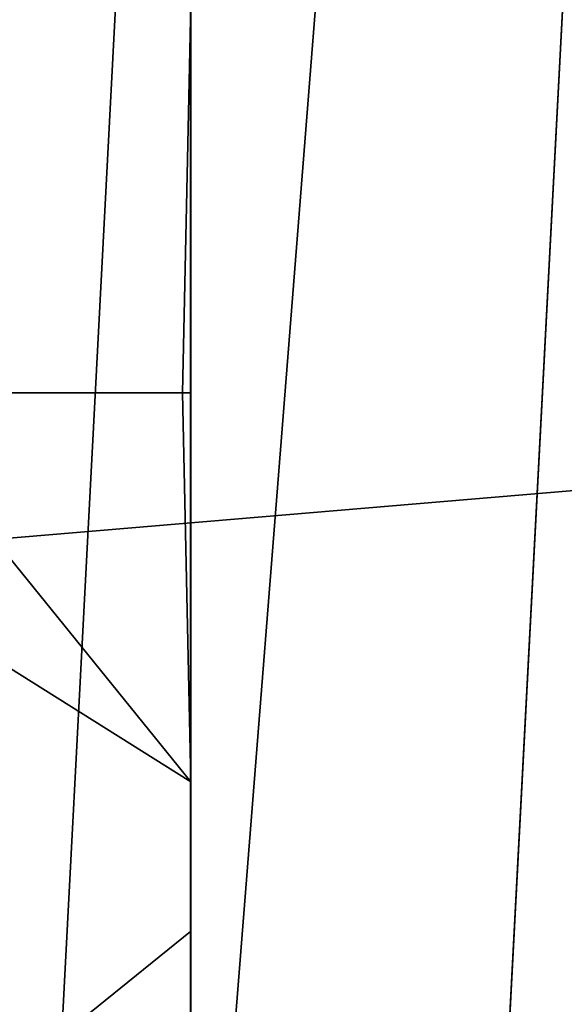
# Model space of a CAD drawing. Header units: metres. Extents: x -167 to 28, y -50 to 27.
# Tile 171 of 256: x -24.063 to -23.267, y -0.893 to 0.545. Entities that reach past the tile are written whole.
import ezdxf

# ---------------------------------------------------------------- set-up
doc = ezdxf.new("R2010")
doc.units = ezdxf.units.M
doc.layers.add('solid_12_065_011_XXX', color=7, linetype='CONTINUOUS')

msp = doc.modelspace()

# ---------------------------------------------------------------- linework, layer by layer
at = {"layer": 'solid_12_065_011_XXX'}
for points in [[(-23.909811, -11.650984, 0.2), (-22.561016, 14.086345, 0.2), (-21.779463, 15.266941, 0.2)], [(-23.255943, -12.906806, 0.2), (-23.909811, -11.650984, 0.2), (-21.779463, 15.266941, 0.2)], [(-24.495947, -10.362094, 0.2), (-23.278662, 12.865782, 0.2), (-22.561016, 14.086345, 0.2)], [(-23.909811, -11.650984, 0.2), (-24.495947, -10.362094, 0.2), (-22.561016, 14.086345, 0.2)], [(-25.012678, -9.043805, 0.2), (-23.930357, 11.608726, 0.2), (-23.278662, 12.865782, 0.2)], [(-24.495947, -10.362094, 0.2), (-25.012678, -9.043805, 0.2), (-23.278662, 12.865782, 0.2)], [(-25.458511, -7.699915, 0.2), (-24.514219, 10.318798, 0.2), (-23.930357, 11.608726, 0.2)], [(-25.012678, -9.043805, 0.2), (-25.458511, -7.699915, 0.2), (-23.930357, 11.608726, 0.2)], [(-24.424778, 1.280048, 131.643692), (-24.458296, 0, 131.643692), (-23.813513, 0, 132.561676), (-23.813522, 0.786918, 132.543869)], [(-23.812912, 0.568092, 133.715057), (-23.825397, 0, 133.707733), (-24.273224, 0, 133.118011), (-24.686981, 1.175558, 132.505402)], [(-21.567244, 1.076492, 157.758667), (-28.055216, 0.547852, 159.395981), (-28.055143, -0.547611, 159.395966), (-21.562111, 0.000203, 157.779037)], [(-23.812908, 0, 133.723755), (-23.812912, 0.568092, 133.715057), (-23.813522, 0.786918, 132.543869), (-23.813513, 0, 132.561676)], [(-23.812912, 0.568092, 133.715057), (-23.812908, 0, 133.723755), (-23.825397, 0, 133.707733)], [(-21.562111, 0.000203, 157.779037), (-28.055143, -0.547611, 159.395966), (-28.06546, -1.642213, 159.35437), (-21.567163, -1.076086, 157.758667)], [(-24.686989, -1.175557, 132.505402), (-24.718138, 0, 132.50087), (-23.812912, -0.568092, 133.715057), (-23.812923, -1.047405, 133.694183)], [(-24.718138, 0, 132.50087), (-24.273224, 0, 133.118011), (-23.812912, -0.568092, 133.715057)], [(-23.813522, -0.786798, 132.543884), (-23.813513, 0, 132.561676), (-24.458296, 0, 131.643692), (-24.424778, -1.280048, 131.643692)], [(-24.273224, 0, 133.118011), (-23.825397, 0, 133.707733), (-23.812912, -0.568092, 133.715057)], [(-23.812908, 0, 133.723755), (-23.812912, -0.568092, 133.715057), (-23.825397, 0, 133.707733)], [(-23.812912, -0.568092, 133.715057), (-23.812908, 0, 133.723755), (-23.813513, 0, 132.561676), (-23.813522, -0.786798, 132.543884)], [(-23.812912, -0.568092, 133.715057), (-23.813522, -0.786798, 132.543884), (-23.812923, -1.047405, 133.694183)], [(-23.813549, -1.571342, 132.490585), (-23.813522, -0.786798, 132.543884), (-24.424778, -1.280048, 131.643692)], [(-23.812969, -2.090194, 133.605698), (-23.812923, -1.047405, 133.694183), (-23.813522, -0.786798, 132.543884), (-23.813549, -1.571342, 132.490585)]]:
    msp.add_3dface(points, dxfattribs=at)

doc.saveas('drawing.dxf')
